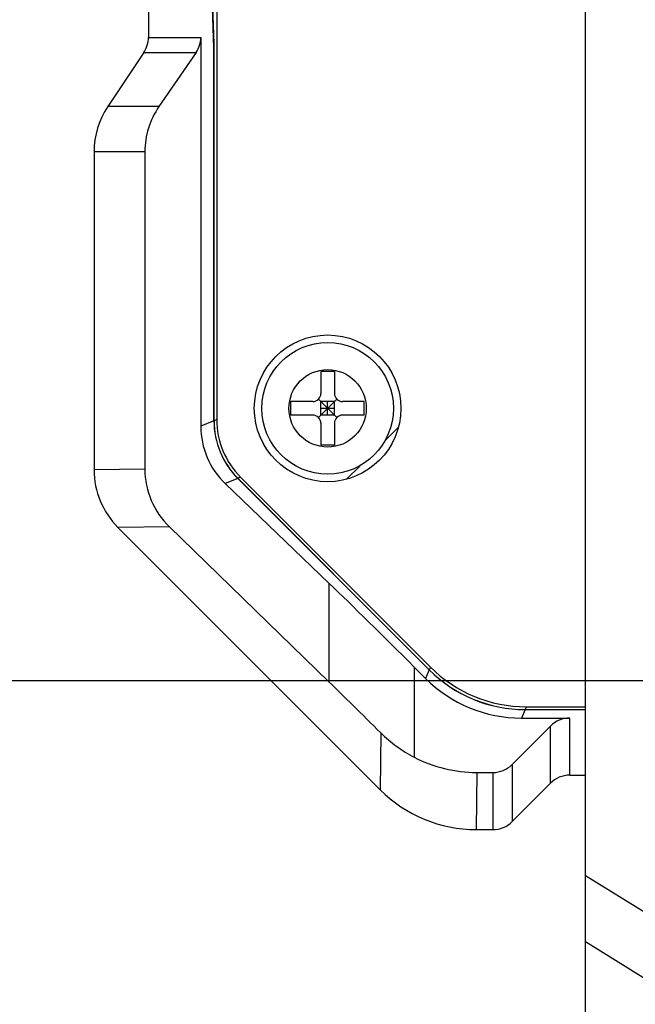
# Model space of a CAD drawing. Header units: millimetres. Extents: x 79 to 797, y 27 to 552.
# Tile 16 of 25: x 622 to 645, y 241 to 277. Entities that reach past the tile are written whole.
import ezdxf
from ezdxf.enums import TextEntityAlignment as Align

# ---------------------------------------------------------------- set-up
doc = ezdxf.new("R2010")
doc.units = ezdxf.units.MM
doc.header["$LTSCALE"] = 46.255
doc.layers.get('0').update_dxf_attribs({"linetype": 'CONTINUOUS'})
doc.layers.add('00_COMPONENTS', color=7, linetype='CONTINUOUS')
doc.layers.add('51__DRAFT_DIMS', color=7, linetype='CONTINUOUS')
doc.styles.get("Standard").update_dxf_attribs({"font": 'simfang.ttf'})
doc.dimstyles.new('DIMSTYLE_4', dxfattribs={"dimtxt": 5, "dimasz": 3, "dimexe": 2.5, "dimexo": 0.5, "dimgap": 1.25, "dimtad": 1, "dimdsep": 46, "dimtxsty": 'Standard', "dimblk": '_FILLED', "dimblk1": '_FILLED', "dimblk2": '_FILLED', "dimcen": 0.09, "dimclrt": 3, "dimazin": 2, "dimtp": 0.3, "dimtm": 0.3, "dimtfac": 1, "dimtofl": 0, "dimtmove": 0, "dimatfit": 3, "dimldrblk": '_FILLED', "dimfxl": 1, "dimtolj": 1, "dimarcsym": 0})

# ---------------------------------------------------------------- blocks, each defined once
blk = doc.blocks.new('_FILLED')
at = {"color": 0, "linetype": 'ByBlock'}
blk.add_solid([(0, 0), (-1, 0.167), (-1, -0.167)], dxfattribs=at)
blk = doc.blocks.new('*D8')
at = {"layer": '51__DRAFT_DIMS', "color": 4, "transparency": 16777216}
for p, q in [((650.142, 290.825), (568.256, 290.825)), ((570.756, 290.825), (570.756, 271.825)), ((570.756, 252.825), (570.756, 271.825)), ((649.582, 252.825), (568.256, 252.825))]:
    blk.add_line(p, q, dxfattribs=at)
at = {"layer": '51__DRAFT_DIMS', "color": 4, "transparency": 16777216, "xscale": 3, "yscale": 3, "zscale": 3}
for p, rotation in [((570.756, 290.825), 90), ((570.756, 252.825), 270)]:
    blk.add_blockref('_FILLED', p, dxfattribs=dict(at, rotation=rotation))
at = {"layer": '51__DRAFT_DIMS', "color": 3, "transparency": 16777216}
blk.add_text('38', height=5, rotation=90, dxfattribs=at).set_placement((569.506, 271.825), align=Align.CENTER)

msp = doc.modelspace()

# ---------------------------------------------------------------- linework, layer by layer
at = {"layer": '00_COMPONENTS', "color": 7}
for p, q in [((629.704, 319.098), (629.705, 262.442)), ((643.286, 233.755), (643.286, 309.755)), ((627.186, 278.704), (627.186, 276.506)), ((629.6, 276.104), (629.509, 278.704)), ((629.603, 276.286), (629.516, 278.786)), ((629.115, 276.506), (629.115, 262.193)), ((629.6, 262.398), (629.6, 276.104)), ((629.603, 276.104), (629.6, 276.104)), ((629.604, 262.399), (629.603, 276.286)), ((627.018, 275.952), (625.69, 273.959)), ((628.942, 275.952), (627.575, 273.959)), ((625.186, 272.296), (625.187, 260.596)), ((627.057, 272.296), (627.057, 260.615)), ((634.037, 264.204), (633.537, 264.204)), ((633.537, 264.204), (633.537, 263.404)), ((634.037, 264.204), (634.037, 263.404)), ((633.237, 263.104), (632.437, 263.104)), ((632.437, 262.604), (632.437, 263.104)), ((633.449, 263.192), (634.125, 262.516)), ((633.449, 262.516), (634.124, 263.192)), ((634.037, 263.104), (633.537, 263.104)), ((633.537, 262.604), (633.537, 263.104)), ((633.787, 262.604), (633.787, 263.104)), ((634.037, 262.604), (634.037, 263.104)), ((635.137, 263.104), (634.337, 263.104)), ((635.137, 262.604), (635.137, 263.104)), ((634.037, 262.854), (633.537, 262.854)), ((633.237, 262.604), (632.437, 262.604)), ((634.037, 262.604), (633.537, 262.604)), ((635.137, 262.604), (634.337, 262.604)), ((633.537, 262.304), (633.537, 261.504)), ((634.037, 262.304), (634.037, 261.504)), ((634.037, 261.504), (633.537, 261.504)), ((630.478, 260.278), (637.525, 253.231)), ((630.482, 260.279), (637.527, 253.234)), ((630.583, 260.322), (637.569, 253.335)), ((633.832, 256.423), (630.018, 260.084)), ((626.065, 258.475), (635.723, 248.818)), ((633.832, 252.791), (627.961, 258.494)), ((636.979, 253.332), (637.393, 252.917)), ((641.103, 251.872), (643.286, 251.872)), ((641.059, 251.767), (643.286, 251.767)), ((641.06, 251.771), (643.286, 251.771)), ((640.58, 249.747), (641.994, 251.161)), ((640.927, 251.454), (642.701, 251.454)), ((639.278, 249.454), (639.873, 249.454)), ((642.701, 249.354), (643.286, 249.354)), ((640.58, 247.647), (641.994, 249.061)), ((639.257, 247.354), (639.873, 247.354))]:
    msp.add_line(p, q, dxfattribs=at)
at = {"layer": '00_COMPONENTS', "color": 4}
for p, q in [((627.186, 276.506), (629.115, 276.506)), ((627.018, 275.952), (628.942, 275.952)), ((627.575, 273.959), (625.69, 273.959)), ((627.057, 272.296), (625.186, 272.296)), ((629.6, 262.398), (629.115, 262.193)), ((629.705, 262.442), (629.604, 262.399)), ((635.896, 261.661), (636.396, 262.162)), ((627.057, 260.615), (625.187, 260.596)), ((634.479, 260.244), (634.979, 260.744)), ((630.478, 260.278), (630.018, 260.084)), ((630.583, 260.322), (630.482, 260.279)), ((627.961, 258.494), (626.065, 258.475)), ((633.832, 256.423), (633.832, 252.791)), ((636.979, 253.332), (636.979, 250.014)), ((637.569, 253.335), (637.527, 253.234)), ((637.525, 253.231), (637.393, 252.917)), ((641.103, 251.872), (641.06, 251.771)), ((641.059, 251.767), (640.927, 251.454)), ((641.994, 249.061), (641.994, 251.161)), ((642.701, 249.354), (642.701, 251.454)), ((635.744, 250.913), (635.723, 248.818)), ((640.58, 249.747), (640.58, 247.647)), ((639.278, 249.454), (639.257, 247.354)), ((639.873, 249.454), (639.873, 247.354)), ((643.286, 245.665), (647.197, 243.235)), ((643.286, 243.233), (646.919, 240.975))]:
    msp.add_line(p, q, dxfattribs=at)
at = {"layer": '00_COMPONENTS', "color": 7}
for radius in [2.7, 2.425]:
    msp.add_circle((633.787, 262.854), radius, dxfattribs=at)
at = {"layer": '00_COMPONENTS', "color": 4}
msp.add_circle((633.787, 262.854), 1.425, dxfattribs=at)
at = {"layer": '00_COMPONENTS', "color": 7}
for centre, start, end in [((633.237, 263.404), 270.001, 0.001), ((634.337, 263.404), 180.001, 270.001), ((633.237, 262.304), 0.001, 90.001), ((634.337, 262.304), 90.001, 180.001)]:
    msp.add_arc(centre, 0.3, start, end, dxfattribs=at)
for centre, major_axis, ratio, start_param, end_param in [((626.186, 276.506), (1.001, 0), 0.999394, -0.587723, 0), ((628.085, 276.506), (1.03, 0), 0.97121, -0.587723, 0), ((628.188, 272.296), (3.002, 0), 0.999394, 2.55387, 3.141593), ((630.146, 272.296), (3.089, 0), 0.97121, 2.55387, 3.141593), ((632.602, 262.399), (2.767, 1.166), 0.999287, 2.743128, 3.528022), ((632.605, 262.401), (2.767, 1.166), 0.999287, 2.743128, 3.528022), ((632.706, 262.443), (-2.767, -1.166), 0.999287, -0.398464, 0.38643), ((632.204, 262.231), (3.027, 0.635), 0.968799, 2.941067, 3.725961), ((628.188, 260.596), (3.002, 0.031), 0.999394, 3.131447, 3.916536), ((630.146, 260.616), (3.089, 0.016), 0.971208, 3.136488, 3.921577), ((636.979, 253.084), (-4.999, 5.005), 0.024734, -1.546037, -0.865359), ((641.105, 256.875), (-1.942, -4.611), 0.999287, -0.38643, 0.398464), ((640.929, 256.457), (1.942, 4.611), 0.999287, -3.528022, -2.743128), ((641.061, 256.77), (1.942, 4.611), 0.999287, -3.528022, -2.743128), ((641.063, 256.774), (1.942, 4.611), 0.999287, -3.528022, -2.743128), ((636.979, 249.507), (-4.999, 5.002), 0.017584, -1.303639, -0.872525), ((642.701, 250.453), (0, 1.001), 0.999394, 0, 0.785095), ((639.278, 254.457), (-0.051, -5.003), 0.999394, -0.467754, 0.010146), ((639.873, 250.454), (0, -1.001), 0.999394, 0, 0.785095), ((642.701, 248.353), (0, 1.001), 0.999394, 0, 0.785095), ((639.257, 252.357), (0.051, 5.003), 0.999394, -3.916536, -3.131447), ((639.873, 248.354), (0, 1.001), 0.999394, -3.141593, -2.356498)]:
    msp.add_ellipse(centre, major_axis=major_axis, ratio=ratio, start_param=start_param, end_param=end_param, dxfattribs=at)
msp.add_open_spline([(635.744, 250.913), (635.924, 250.734), (636.315, 250.402), (636.751, 250.132), (636.979, 250.014)], degree=3, knots=[0, 0, 0, 0, 0.497789, 1, 1, 1, 1], dxfattribs=at)

# ---------------------------------------------------------------- dimensions: what is measured, and where the dimension line sits
at = {"layer": '51__DRAFT_DIMS', "color": 4}
dim = msp.add_linear_dim(base=(570.756, 290.825), p1=(650.082, 252.825), p2=(650.642, 290.825), angle=90, dimstyle='DIMSTYLE_4', dxfattribs=at)
dim.commit()
dim.dimension.update_dxf_attribs({"geometry": '*D8', "text_midpoint": (570.756, 271.781), "dimtype": 160})

doc.saveas('drawing.dxf')
